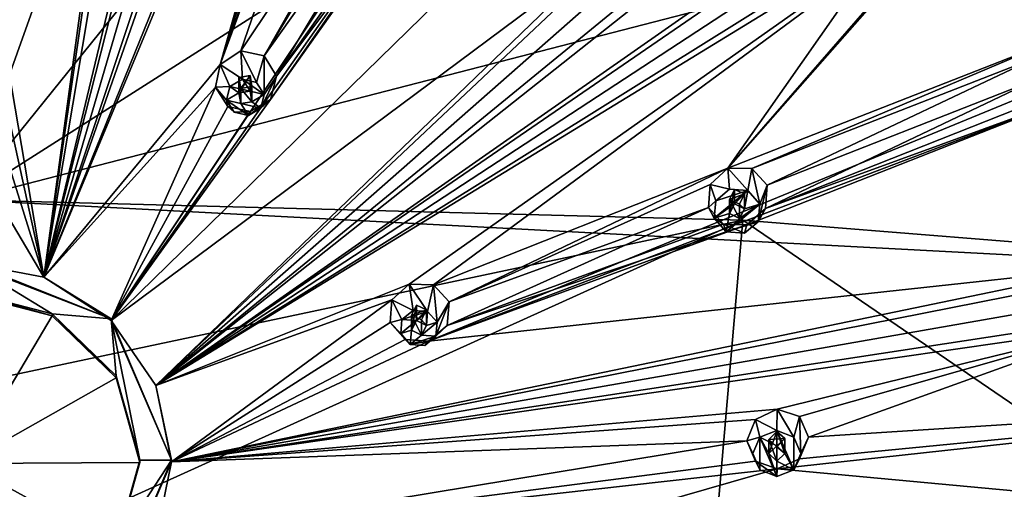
# Model space of a CAD drawing. Header units: millimetres. Extents: x -106 to 241, y -380 to 275.
# Tile 202 of 205: x 194 to 225, y 222 to 236. Entities that reach past the tile are written whole.
import ezdxf

# ---------------------------------------------------------------- set-up
doc = ezdxf.new("R2010")
doc.units = ezdxf.units.MM
doc.header["$LTSCALE"] = 65.185185
for name, color, linetype in [('1202', 7, 'CONTINUOUS'), ('1211', 7, 'CONTINUOUS'), ('1274', 7, 'CONTINUOUS'), ('1277', 7, 'CONTINUOUS'), ('1278', 7, 'CONTINUOUS'), ('1279', 7, 'CONTINUOUS'), ('1435', 7, 'CONTINUOUS'), ('1436', 7, 'CONTINUOUS'), ('1437', 7, 'CONTINUOUS'), ('1438', 7, 'CONTINUOUS'), ('1439', 7, 'CONTINUOUS'), ('1440', 7, 'CONTINUOUS'), ('1441', 7, 'CONTINUOUS'), ('1442', 7, 'CONTINUOUS'), ('1443', 7, 'CONTINUOUS'), ('1444', 7, 'CONTINUOUS'), ('1525', 7, 'CONTINUOUS'), ('1526', 7, 'CONTINUOUS'), ('1527', 7, 'CONTINUOUS'), ('1528', 7, 'CONTINUOUS'), ('1529', 7, 'CONTINUOUS'), ('1530', 7, 'CONTINUOUS'), ('1531', 7, 'CONTINUOUS'), ('1532', 7, 'CONTINUOUS'), ('1533', 7, 'CONTINUOUS'), ('1534', 7, 'CONTINUOUS'), ('1760', 7, 'CONTINUOUS'), ('1774', 7, 'CONTINUOUS'), ('1776', 7, 'CONTINUOUS'), ('1777', 7, 'CONTINUOUS'), ('1782', 7, 'CONTINUOUS')]:
    doc.layers.add(name, color=color, linetype=linetype)

msp = doc.modelspace()

# ---------------------------------------------------------------- linework, layer by layer
at = {"layer": '1202', "linetype": 'CONTINUOUS'}
for points in [[(192.3, 274.505, 45.483), (207.099, 272.241, 44.876), (192.3, 230.767, 23.68), (192.3, 274.505, 45.483)], [(207.099, 272.241, 44.876), (220.449, 265.67, 43.116), (192.3, 230.767, 23.68), (207.099, 272.241, 44.876)], [(220.449, 265.67, 43.116), (231.044, 255.436, 40.373), (192.3, 230.767, 23.68), (220.449, 265.67, 43.116)], [(231.044, 255.436, 40.373), (237.847, 242.541, 36.918), (192.3, 230.767, 23.68), (231.044, 255.436, 40.373)], [(237.847, 242.541, 36.918), (240.191, 228.246, 33.088), (192.3, 230.767, 23.68), (237.847, 242.541, 36.918)], [(192.3, 230.767, 23.68), (240.191, 228.246, 33.088), (216.734, 230.131, 26.056), (192.3, 230.767, 23.68)]]:
    msp.add_3dface(points, dxfattribs=at)
at = {"layer": '1211', "linetype": 'CONTINUOUS'}
for points in [[(192.3, 230.767, 23.68), (216.734, 230.131, 26.056), (192.3, 224.944, 22.272), (192.3, 230.767, 23.68)], [(192.3, 224.944, 22.272), (216.734, 230.131, 26.056), (192.3, 219.06, 21.149), (192.3, 224.944, 22.272)], [(192.3, 219.06, 21.149), (216.734, 230.131, 26.056), (215.666, 217.766, 23.359), (192.3, 219.06, 21.149)], [(215.666, 217.766, 23.359), (216.734, 230.131, 26.056), (238.297, 215.406, 29.652), (215.666, 217.766, 23.359)], [(216.734, 230.131, 26.056), (240.191, 228.246, 33.088), (238.297, 215.406, 29.652), (216.734, 230.131, 26.056)]]:
    msp.add_3dface(points, dxfattribs=at)
at = {"layer": '1274', "color": 7, "linetype": 'CONTINUOUS', "true_color": 0xe0e6ed}
for points in [[(196.897, 227.025, 55.402), (192.3, 228.864, 55.895), (195.05, 227.187, 55.445), (196.897, 227.025, 55.402)], [(192.3, 228.864, 55.895), (192.3, 227.899, 55.636), (195.05, 227.187, 55.445), (192.3, 228.864, 55.895)], [(197.063, 225.242, 54.924), (196.897, 227.025, 55.402), (195.05, 227.187, 55.445), (197.063, 225.242, 54.924)], [(198.8, 222.586, 54.212), (196.897, 227.025, 55.402), (197.8, 222.586, 54.212), (198.8, 222.586, 54.212)], [(197.8, 222.586, 54.212), (196.897, 227.025, 55.402), (197.063, 225.242, 54.924), (197.8, 222.586, 54.212)], [(196.897, 218.147, 53.023), (198.8, 222.586, 54.212), (197.063, 219.93, 53.501), (196.897, 218.147, 53.023)], [(197.063, 219.93, 53.501), (198.8, 222.586, 54.212), (197.8, 222.586, 54.212), (197.063, 219.93, 53.501)]]:
    msp.add_3dface(points, dxfattribs=at)
at = {"layer": '1277', "linetype": 'CONTINUOUS'}
for points in [[(192.3, 228.813, 56.088), (192.3, 228.864, 55.895), (196.897, 227.025, 55.402), (192.3, 228.813, 56.088)], [(192.3, 228.813, 56.088), (196.897, 227.025, 55.402), (194.787, 228.335, 55.96), (192.3, 228.813, 56.088)], [(194.787, 228.335, 55.96), (196.897, 227.025, 55.402), (196.897, 226.973, 55.595), (194.787, 228.335, 55.96)], [(196.897, 227.025, 55.402), (198.8, 222.586, 54.212), (196.897, 226.973, 55.595), (196.897, 227.025, 55.402)], [(196.897, 226.973, 55.595), (198.8, 222.586, 54.212), (198.305, 224.937, 55.049), (196.897, 226.973, 55.595)], [(198.305, 224.937, 55.049), (198.8, 222.586, 54.212), (198.8, 222.534, 54.406), (198.305, 224.937, 55.049)], [(198.8, 222.586, 54.212), (196.897, 218.147, 53.023), (198.8, 222.534, 54.406), (198.8, 222.586, 54.212)], [(198.8, 222.534, 54.406), (196.897, 218.147, 53.023), (198.305, 220.131, 53.762), (198.8, 222.534, 54.406)]]:
    msp.add_3dface(points, dxfattribs=at)
at = {"layer": '1278', "linetype": 'CONTINUOUS'}
for points in [[(195.05, 227.187, 55.445), (192.3, 227.899, 55.636), (195.05, 227.121, 55.691), (195.05, 227.187, 55.445)], [(192.3, 227.899, 55.636), (192.3, 227.833, 55.881), (195.05, 227.121, 55.691), (192.3, 227.899, 55.636)], [(197.063, 225.242, 54.924), (195.05, 227.187, 55.445), (197.063, 225.176, 55.17), (197.063, 225.242, 54.924)], [(197.063, 225.176, 55.17), (195.05, 227.187, 55.445), (195.05, 227.121, 55.691), (197.063, 225.176, 55.17)], [(197.8, 222.586, 54.212), (197.063, 225.242, 54.924), (197.8, 222.52, 54.458), (197.8, 222.586, 54.212)], [(197.8, 222.52, 54.458), (197.063, 225.242, 54.924), (197.063, 225.176, 55.17), (197.8, 222.52, 54.458)], [(197.063, 219.93, 53.501), (197.8, 222.586, 54.212), (197.063, 219.864, 53.746), (197.063, 219.93, 53.501)], [(197.063, 219.864, 53.746), (197.8, 222.586, 54.212), (197.8, 222.52, 54.458), (197.063, 219.864, 53.746)]]:
    msp.add_3dface(points, dxfattribs=at)
at = {"layer": '1279', "color": 7, "linetype": 'CONTINUOUS', "true_color": 0xe0e6ed}
for points in [[(192.3, 227.833, 55.881), (192.3, 222.485, 54.59), (195.05, 227.121, 55.691), (192.3, 227.833, 55.881)], [(192.3, 222.485, 54.59), (197.063, 225.176, 55.17), (195.05, 227.121, 55.691), (192.3, 222.485, 54.59)], [(192.3, 222.485, 54.59), (197.8, 222.52, 54.458), (197.063, 225.176, 55.17), (192.3, 222.485, 54.59)], [(192.3, 222.485, 54.59), (197.063, 219.864, 53.746), (197.8, 222.52, 54.458), (192.3, 222.485, 54.59)], [(192.3, 222.485, 54.59), (192.3, 219.837, 53.845), (195.05, 217.92, 53.225), (192.3, 222.485, 54.59)], [(192.3, 222.485, 54.59), (195.05, 217.92, 53.225), (197.063, 219.864, 53.746), (192.3, 222.485, 54.59)]]:
    msp.add_3dface(points, dxfattribs=at)
at = {"layer": '1435', "linetype": 'CONTINUOUS'}
for points in [[(201.469, 234.458, 58.666), (201.709, 234.08, 58.565), (201.705, 235.289, 56.818), (201.469, 234.458, 58.666)], [(201.705, 235.289, 56.818), (201.709, 234.08, 58.565), (202.095, 234.654, 56.69), (201.705, 235.289, 56.818)], [(201.709, 234.08, 58.565), (201.602, 233.649, 58.45), (202.095, 234.654, 56.69), (201.709, 234.08, 58.565)], [(202.095, 234.654, 56.69), (201.602, 233.649, 58.45), (201.902, 233.918, 56.593), (202.095, 234.654, 56.69)], [(201.602, 233.649, 58.45), (201.211, 233.417, 58.387), (201.902, 233.918, 56.593), (201.602, 233.649, 58.45)], [(201.902, 233.918, 56.593), (201.211, 233.417, 58.387), (201.269, 233.538, 56.586), (201.902, 233.918, 56.593)], [(200.764, 233.521, 58.415), (200.56, 233.698, 56.668), (201.269, 233.538, 56.586), (200.764, 233.521, 58.415)], [(201.211, 233.417, 58.387), (200.764, 233.521, 58.415), (201.269, 233.538, 56.586), (201.211, 233.417, 58.387)]]:
    msp.add_3dface(points, dxfattribs=at)
at = {"layer": '1436', "linetype": 'CONTINUOUS'}
for points in [[(200.631, 234.33, 58.632), (200.524, 233.899, 58.517), (200.915, 234.131, 58.579), (200.631, 234.33, 58.632)], [(201.023, 234.562, 58.694), (200.631, 234.33, 58.632), (201.264, 234.185, 58.593), (201.023, 234.562, 58.694)], [(201.264, 234.185, 58.593), (200.631, 234.33, 58.632), (200.915, 234.131, 58.579), (201.264, 234.185, 58.593)], [(201.709, 234.08, 58.565), (201.469, 234.458, 58.666), (201.023, 234.562, 58.694), (201.709, 234.08, 58.565)], [(201.709, 234.08, 58.565), (201.023, 234.562, 58.694), (201.264, 234.185, 58.593), (201.709, 234.08, 58.565)], [(200.915, 234.131, 58.579), (200.524, 233.899, 58.517), (200.97, 233.794, 58.488), (200.915, 234.131, 58.579)], [(201.709, 234.08, 58.565), (201.264, 234.185, 58.593), (201.319, 233.848, 58.503), (201.709, 234.08, 58.565)], [(201.602, 233.649, 58.45), (201.709, 234.08, 58.565), (201.319, 233.848, 58.503), (201.602, 233.649, 58.45)], [(200.764, 233.521, 58.415), (201.211, 233.417, 58.387), (200.524, 233.899, 58.517), (200.764, 233.521, 58.415)], [(200.524, 233.899, 58.517), (201.211, 233.417, 58.387), (200.97, 233.794, 58.488), (200.524, 233.899, 58.517)], [(200.97, 233.794, 58.488), (201.602, 233.649, 58.45), (201.319, 233.848, 58.503), (200.97, 233.794, 58.488)], [(201.211, 233.417, 58.387), (201.602, 233.649, 58.45), (200.97, 233.794, 58.488), (201.211, 233.417, 58.387)]]:
    msp.add_3dface(points, dxfattribs=at)
at = {"layer": '1437', "linetype": 'CONTINUOUS'}
for points in [[(201.264, 234.185, 58.593), (201.264, 234.675, 56.764), (201.318, 234.327, 56.707), (201.264, 234.185, 58.593)], [(200.97, 234.266, 56.726), (201.319, 233.848, 58.503), (201.318, 234.327, 56.707), (200.97, 234.266, 56.726)], [(201.319, 233.848, 58.503), (201.264, 234.185, 58.593), (201.318, 234.327, 56.707), (201.319, 233.848, 58.503)], [(200.97, 233.794, 58.488), (201.319, 233.848, 58.503), (200.97, 234.266, 56.726), (200.97, 233.794, 58.488)]]:
    msp.add_3dface(points, dxfattribs=at)
at = {"layer": '1438', "linetype": 'CONTINUOUS'}
for points in [[(200.329, 235.022, 56.889), (201.023, 234.562, 58.694), (200.969, 235.444, 56.902), (200.329, 235.022, 56.889)], [(201.469, 234.458, 58.666), (201.705, 235.289, 56.818), (200.969, 235.444, 56.902), (201.469, 234.458, 58.666)], [(201.023, 234.562, 58.694), (201.469, 234.458, 58.666), (200.969, 235.444, 56.902), (201.023, 234.562, 58.694)], [(200.174, 234.307, 56.792), (200.631, 234.33, 58.632), (200.329, 235.022, 56.889), (200.174, 234.307, 56.792)], [(200.631, 234.33, 58.632), (201.023, 234.562, 58.694), (200.329, 235.022, 56.889), (200.631, 234.33, 58.632)], [(200.524, 233.899, 58.517), (200.631, 234.33, 58.632), (200.174, 234.307, 56.792), (200.524, 233.899, 58.517)], [(200.56, 233.698, 56.668), (200.524, 233.899, 58.517), (200.174, 234.307, 56.792), (200.56, 233.698, 56.668)], [(200.56, 233.698, 56.668), (200.764, 233.521, 58.415), (200.524, 233.899, 58.517), (200.56, 233.698, 56.668)]]:
    msp.add_3dface(points, dxfattribs=at)
at = {"layer": '1439', "linetype": 'CONTINUOUS'}
for points in [[(201.264, 234.675, 56.764), (200.915, 234.131, 58.579), (200.913, 234.611, 56.783), (201.264, 234.675, 56.764)], [(201.264, 234.185, 58.593), (200.915, 234.131, 58.579), (201.264, 234.675, 56.764), (201.264, 234.185, 58.593)], [(200.915, 234.131, 58.579), (200.97, 233.794, 58.488), (200.913, 234.611, 56.783), (200.915, 234.131, 58.579)], [(200.97, 233.794, 58.488), (200.97, 234.266, 56.726), (200.913, 234.611, 56.783), (200.97, 233.794, 58.488)]]:
    msp.add_3dface(points, dxfattribs=at)
at = {"layer": '1440', "linetype": 'CONTINUOUS'}
for points in [[(207.136, 226.924, 56.648), (207.1, 226.482, 56.529), (207.517, 227.561, 54.748), (207.136, 226.924, 56.648)], [(207.517, 227.561, 54.748), (207.1, 226.482, 56.529), (207.453, 226.824, 54.592), (207.517, 227.561, 54.748)], [(205.995, 226.566, 56.552), (205.665, 226.911, 54.849), (206.135, 226.381, 54.669), (205.995, 226.566, 56.552)], [(207.1, 226.482, 56.529), (206.751, 226.194, 56.452), (207.453, 226.824, 54.592), (207.1, 226.482, 56.529)], [(207.453, 226.824, 54.592), (206.751, 226.194, 56.452), (206.864, 226.333, 54.561), (207.453, 226.824, 54.592)], [(206.293, 226.229, 56.461), (205.995, 226.566, 56.552), (206.135, 226.381, 54.669), (206.293, 226.229, 56.461)], [(206.864, 226.333, 54.561), (206.293, 226.229, 56.461), (206.135, 226.381, 54.669), (206.864, 226.333, 54.561)], [(206.751, 226.194, 56.452), (206.293, 226.229, 56.461), (206.864, 226.333, 54.561), (206.751, 226.194, 56.452)]]:
    msp.add_3dface(points, dxfattribs=at)
at = {"layer": '1441', "linetype": 'CONTINUOUS'}
for points in [[(206.38, 227.296, 56.747), (206.031, 227.008, 56.67), (206.838, 227.261, 56.738), (206.38, 227.296, 56.747)], [(206.838, 227.261, 56.738), (206.031, 227.008, 56.67), (206.489, 226.975, 56.661), (206.838, 227.261, 56.738)], [(206.804, 226.82, 56.62), (206.838, 227.261, 56.738), (206.489, 226.975, 56.661), (206.804, 226.82, 56.62)], [(207.136, 226.924, 56.648), (206.838, 227.261, 56.738), (206.804, 226.82, 56.62), (207.136, 226.924, 56.648)], [(206.031, 227.008, 56.67), (205.995, 226.566, 56.552), (206.489, 226.975, 56.661), (206.031, 227.008, 56.67)], [(206.489, 226.975, 56.661), (205.995, 226.566, 56.552), (206.328, 226.67, 56.58), (206.489, 226.975, 56.661)], [(207.1, 226.482, 56.529), (207.136, 226.924, 56.648), (206.643, 226.515, 56.538), (207.1, 226.482, 56.529)], [(207.136, 226.924, 56.648), (206.804, 226.82, 56.62), (206.643, 226.515, 56.538), (207.136, 226.924, 56.648)], [(205.995, 226.566, 56.552), (206.293, 226.229, 56.461), (206.328, 226.67, 56.58), (205.995, 226.566, 56.552)], [(206.328, 226.67, 56.58), (206.293, 226.229, 56.461), (206.643, 226.515, 56.538), (206.328, 226.67, 56.58)], [(206.293, 226.229, 56.461), (207.1, 226.482, 56.529), (206.643, 226.515, 56.538), (206.293, 226.229, 56.461)], [(206.293, 226.229, 56.461), (206.751, 226.194, 56.452), (207.1, 226.482, 56.529), (206.293, 226.229, 56.461)]]:
    msp.add_3dface(points, dxfattribs=at)
at = {"layer": '1442', "linetype": 'CONTINUOUS'}
for points in [[(206.804, 226.82, 56.62), (206.804, 227.31, 54.791), (206.641, 226.996, 54.743), (206.804, 226.82, 56.62)], [(206.328, 226.67, 56.58), (206.643, 226.515, 56.538), (206.328, 227.143, 54.817), (206.328, 226.67, 56.58)], [(206.328, 227.143, 54.817), (206.643, 226.515, 56.538), (206.641, 226.996, 54.743), (206.328, 227.143, 54.817)], [(206.643, 226.515, 56.538), (206.804, 226.82, 56.62), (206.641, 226.996, 54.743), (206.643, 226.515, 56.538)]]:
    msp.add_3dface(points, dxfattribs=at)
at = {"layer": '1443', "linetype": 'CONTINUOUS'}
for points in [[(205.717, 227.624, 55.002), (206.38, 227.296, 56.747), (206.263, 228.12, 55.04), (205.717, 227.624, 55.002)], [(206.38, 227.296, 56.747), (206.838, 227.261, 56.738), (206.263, 228.12, 55.04), (206.38, 227.296, 56.747)], [(206.263, 228.12, 55.04), (206.838, 227.261, 56.738), (207.023, 228.103, 54.935), (206.263, 228.12, 55.04)], [(206.838, 227.261, 56.738), (207.136, 226.924, 56.648), (207.023, 228.103, 54.935), (206.838, 227.261, 56.738)], [(207.136, 226.924, 56.648), (207.517, 227.561, 54.748), (207.023, 228.103, 54.935), (207.136, 226.924, 56.648)], [(205.665, 226.911, 54.849), (206.031, 227.008, 56.67), (205.717, 227.624, 55.002), (205.665, 226.911, 54.849)], [(206.031, 227.008, 56.67), (206.38, 227.296, 56.747), (205.717, 227.624, 55.002), (206.031, 227.008, 56.67)], [(205.665, 226.911, 54.849), (205.995, 226.566, 56.552), (206.031, 227.008, 56.67), (205.665, 226.911, 54.849)]]:
    msp.add_3dface(points, dxfattribs=at)
at = {"layer": '1444', "linetype": 'CONTINUOUS'}
for points in [[(206.489, 226.975, 56.661), (206.328, 226.67, 56.58), (206.487, 227.455, 54.866), (206.489, 226.975, 56.661)], [(206.328, 226.67, 56.58), (206.328, 227.143, 54.817), (206.487, 227.455, 54.866), (206.328, 226.67, 56.58)], [(206.804, 227.31, 54.791), (206.489, 226.975, 56.661), (206.487, 227.455, 54.866), (206.804, 227.31, 54.791)], [(206.804, 226.82, 56.62), (206.489, 226.975, 56.661), (206.804, 227.31, 54.791), (206.804, 226.82, 56.62)]]:
    msp.add_3dface(points, dxfattribs=at)
at = {"layer": '1525', "linetype": 'CONTINUOUS'}
for points in [[(217.265, 230.635, 55.515), (217.22, 230.082, 55.367), (217.503, 231.227, 53.603), (217.265, 230.635, 55.515)], [(217.503, 231.227, 53.603), (217.22, 230.082, 55.367), (217.444, 230.493, 53.477), (217.503, 231.227, 53.603)], [(215.839, 230.187, 55.395), (215.656, 230.528, 53.892), (216.125, 230.006, 53.685), (215.839, 230.187, 55.395)], [(217.444, 230.493, 53.477), (217.22, 230.082, 55.367), (216.863, 229.98, 53.511), (217.444, 230.493, 53.477)], [(216.211, 229.765, 55.282), (215.839, 230.187, 55.395), (216.125, 230.006, 53.685), (216.211, 229.765, 55.282)], [(216.784, 229.722, 55.27), (216.211, 229.765, 55.282), (216.125, 230.006, 53.685), (216.784, 229.722, 55.27)], [(216.863, 229.98, 53.511), (216.784, 229.722, 55.27), (216.125, 230.006, 53.685), (216.863, 229.98, 53.511)], [(217.22, 230.082, 55.367), (216.784, 229.722, 55.27), (216.863, 229.98, 53.511), (217.22, 230.082, 55.367)]]:
    msp.add_3dface(points, dxfattribs=at)
at = {"layer": '1526', "linetype": 'CONTINUOUS'}
for points in [[(215.884, 230.74, 55.543), (215.839, 230.187, 55.395), (216.892, 231.056, 55.628), (215.884, 230.74, 55.543)], [(216.892, 231.056, 55.628), (215.839, 230.187, 55.395), (216.475, 230.641, 55.517), (216.892, 231.056, 55.628)], [(216.32, 231.1, 55.64), (215.884, 230.74, 55.543), (216.892, 231.056, 55.628), (216.32, 231.1, 55.64)], [(216.79, 230.486, 55.475), (216.892, 231.056, 55.628), (216.475, 230.641, 55.517), (216.79, 230.486, 55.475)], [(217.265, 230.635, 55.515), (216.892, 231.056, 55.628), (216.79, 230.486, 55.475), (217.265, 230.635, 55.515)], [(216.475, 230.641, 55.517), (215.839, 230.187, 55.395), (216.314, 230.336, 55.435), (216.475, 230.641, 55.517)], [(216.211, 229.765, 55.282), (217.22, 230.082, 55.367), (217.265, 230.635, 55.515), (216.211, 229.765, 55.282)], [(216.211, 229.765, 55.282), (217.265, 230.635, 55.515), (216.629, 230.181, 55.394), (216.211, 229.765, 55.282)], [(217.265, 230.635, 55.515), (216.79, 230.486, 55.475), (216.629, 230.181, 55.394), (217.265, 230.635, 55.515)], [(215.839, 230.187, 55.395), (216.211, 229.765, 55.282), (216.314, 230.336, 55.435), (215.839, 230.187, 55.395)], [(216.314, 230.336, 55.435), (216.211, 229.765, 55.282), (216.629, 230.181, 55.394), (216.314, 230.336, 55.435)], [(216.211, 229.765, 55.282), (216.784, 229.722, 55.27), (217.22, 230.082, 55.367), (216.211, 229.765, 55.282)]]:
    msp.add_3dface(points, dxfattribs=at)
at = {"layer": '1527', "linetype": 'CONTINUOUS'}
for points in [[(216.79, 230.486, 55.475), (216.79, 230.956, 53.719), (216.628, 230.636, 53.695), (216.79, 230.486, 55.475)], [(216.314, 230.336, 55.435), (216.629, 230.181, 55.394), (216.314, 230.776, 53.793), (216.314, 230.336, 55.435)], [(216.314, 230.776, 53.793), (216.629, 230.181, 55.394), (216.628, 230.636, 53.695), (216.314, 230.776, 53.793)], [(216.629, 230.181, 55.394), (216.79, 230.486, 55.475), (216.628, 230.636, 53.695), (216.629, 230.181, 55.394)]]:
    msp.add_3dface(points, dxfattribs=at)
at = {"layer": '1528', "linetype": 'CONTINUOUS'}
for points in [[(215.707, 231.248, 54.018), (216.32, 231.1, 55.64), (216.263, 231.763, 53.989), (215.707, 231.248, 54.018)], [(216.32, 231.1, 55.64), (216.892, 231.056, 55.628), (216.263, 231.763, 53.989), (216.32, 231.1, 55.64)], [(216.263, 231.763, 53.989), (216.892, 231.056, 55.628), (217.02, 231.756, 53.815), (216.263, 231.763, 53.989)], [(216.892, 231.056, 55.628), (217.265, 230.635, 55.515), (217.02, 231.756, 53.815), (216.892, 231.056, 55.628)], [(217.265, 230.635, 55.515), (217.503, 231.227, 53.603), (217.02, 231.756, 53.815), (217.265, 230.635, 55.515)], [(215.656, 230.528, 53.892), (215.884, 230.74, 55.543), (215.707, 231.248, 54.018), (215.656, 230.528, 53.892)], [(215.884, 230.74, 55.543), (216.32, 231.1, 55.64), (215.707, 231.248, 54.018), (215.884, 230.74, 55.543)], [(215.656, 230.528, 53.892), (215.839, 230.187, 55.395), (215.884, 230.74, 55.543), (215.656, 230.528, 53.892)]]:
    msp.add_3dface(points, dxfattribs=at)
at = {"layer": '1529', "linetype": 'CONTINUOUS'}
for points in [[(216.475, 230.641, 55.517), (216.314, 230.336, 55.435), (216.474, 231.095, 53.818), (216.475, 230.641, 55.517)], [(216.314, 230.336, 55.435), (216.314, 230.776, 53.793), (216.474, 231.095, 53.818), (216.314, 230.336, 55.435)], [(216.79, 230.956, 53.719), (216.475, 230.641, 55.517), (216.474, 231.095, 53.818), (216.79, 230.956, 53.719)], [(216.79, 230.486, 55.475), (216.475, 230.641, 55.517), (216.79, 230.956, 53.719), (216.79, 230.486, 55.475)]]:
    msp.add_3dface(points, dxfattribs=at)
at = {"layer": '1530', "linetype": 'CONTINUOUS'}
for points in [[(217.05, 222.799, 53.416), (216.857, 223.198, 51.928), (217.132, 222.562, 51.69), (217.05, 222.799, 53.416)], [(218.55, 222.799, 53.416), (218.33, 222.287, 53.278), (218.8, 223.317, 51.484), (218.55, 222.799, 53.416)], [(218.8, 223.317, 51.484), (218.33, 222.287, 53.278), (218.515, 222.636, 51.371), (218.8, 223.317, 51.484)], [(217.27, 222.287, 53.278), (217.05, 222.799, 53.416), (217.132, 222.562, 51.69), (217.27, 222.287, 53.278)], [(218.515, 222.636, 51.371), (218.33, 222.287, 53.278), (217.812, 222.319, 51.459), (218.515, 222.636, 51.371)], [(217.8, 222.075, 53.222), (217.27, 222.287, 53.278), (217.132, 222.562, 51.69), (217.8, 222.075, 53.222)], [(217.812, 222.319, 51.459), (217.8, 222.075, 53.222), (217.132, 222.562, 51.69), (217.812, 222.319, 51.459)], [(218.33, 222.287, 53.278), (217.8, 222.075, 53.222), (217.812, 222.319, 51.459), (218.33, 222.287, 53.278)]]:
    msp.add_3dface(points, dxfattribs=at)
at = {"layer": '1531', "linetype": 'CONTINUOUS'}
for points in [[(217.8, 223.524, 53.61), (217.27, 223.312, 53.553), (217.8, 223.041, 53.48), (217.8, 223.524, 53.61)], [(217.8, 223.524, 53.61), (218.33, 222.287, 53.278), (218.33, 223.312, 53.553), (217.8, 223.524, 53.61)], [(218.33, 222.287, 53.278), (217.8, 223.524, 53.61), (218.05, 222.799, 53.416), (218.33, 222.287, 53.278)], [(218.05, 222.799, 53.416), (217.8, 223.524, 53.61), (217.8, 223.041, 53.48), (218.05, 222.799, 53.416)], [(217.05, 222.799, 53.416), (217.27, 222.287, 53.278), (217.27, 223.312, 53.553), (217.05, 222.799, 53.416)], [(217.27, 222.287, 53.278), (217.8, 222.075, 53.222), (217.27, 223.312, 53.553), (217.27, 222.287, 53.278)], [(217.27, 223.312, 53.553), (217.8, 222.075, 53.222), (217.55, 222.799, 53.416), (217.27, 223.312, 53.553)], [(217.8, 223.041, 53.48), (217.27, 223.312, 53.553), (217.55, 222.799, 53.416), (217.8, 223.041, 53.48)], [(218.33, 222.287, 53.278), (218.55, 222.799, 53.416), (218.33, 223.312, 53.553), (218.33, 222.287, 53.278)], [(217.55, 222.799, 53.416), (217.8, 222.075, 53.222), (217.8, 222.558, 53.351), (217.55, 222.799, 53.416)], [(218.33, 222.287, 53.278), (218.05, 222.799, 53.416), (217.8, 222.558, 53.351), (218.33, 222.287, 53.278)], [(217.8, 222.075, 53.222), (218.33, 222.287, 53.278), (217.8, 222.558, 53.351), (217.8, 222.075, 53.222)]]:
    msp.add_3dface(points, dxfattribs=at)
at = {"layer": '1532', "linetype": 'CONTINUOUS'}
for points in [[(217.55, 222.799, 53.416), (217.8, 222.558, 53.351), (217.55, 223.239, 51.774), (217.55, 222.799, 53.416)], [(217.55, 223.239, 51.774), (217.8, 222.558, 53.351), (217.799, 223.013, 51.652), (217.55, 223.239, 51.774)], [(218.05, 222.799, 53.416), (218.05, 223.27, 51.66), (217.799, 223.013, 51.652), (218.05, 222.799, 53.416)], [(217.8, 222.558, 53.351), (218.05, 222.799, 53.416), (217.799, 223.013, 51.652), (217.8, 222.558, 53.351)]]:
    msp.add_3dface(points, dxfattribs=at)
at = {"layer": '1533', "linetype": 'CONTINUOUS'}
for points in [[(217.132, 223.868, 52.04), (217.8, 223.524, 53.61), (217.812, 224.194, 51.961), (217.132, 223.868, 52.04)], [(217.8, 223.524, 53.61), (218.33, 223.312, 53.553), (217.812, 224.194, 51.961), (217.8, 223.524, 53.61)], [(217.812, 224.194, 51.961), (218.33, 223.312, 53.553), (218.515, 223.963, 51.727), (217.812, 224.194, 51.961)], [(216.857, 223.198, 51.928), (217.27, 223.312, 53.553), (217.132, 223.868, 52.04), (216.857, 223.198, 51.928)], [(217.27, 223.312, 53.553), (217.8, 223.524, 53.61), (217.132, 223.868, 52.04), (217.27, 223.312, 53.553)], [(218.33, 223.312, 53.553), (218.55, 222.799, 53.416), (218.515, 223.963, 51.727), (218.33, 223.312, 53.553)], [(218.55, 222.799, 53.416), (218.8, 223.317, 51.484), (218.515, 223.963, 51.727), (218.55, 222.799, 53.416)], [(216.857, 223.198, 51.928), (217.05, 222.799, 53.416), (217.27, 223.312, 53.553), (216.857, 223.198, 51.928)]]:
    msp.add_3dface(points, dxfattribs=at)
at = {"layer": '1534', "linetype": 'CONTINUOUS'}
for points in [[(217.8, 223.041, 53.48), (217.55, 222.799, 53.416), (217.799, 223.496, 51.782), (217.8, 223.041, 53.48)], [(217.55, 222.799, 53.416), (217.55, 223.239, 51.774), (217.799, 223.496, 51.782), (217.55, 222.799, 53.416)], [(218.05, 223.27, 51.66), (217.8, 223.041, 53.48), (217.799, 223.496, 51.782), (218.05, 223.27, 51.66)], [(218.05, 222.799, 53.416), (217.8, 223.041, 53.48), (218.05, 223.27, 51.66), (218.05, 222.799, 53.416)]]:
    msp.add_3dface(points, dxfattribs=at)
at = {"layer": '1760', "linetype": 'CONTINUOUS'}
for points in [[(196.897, 226.973, 55.595), (219.51, 260.899, 54.53), (214.413, 251.894, 56.134), (196.897, 226.973, 55.595)], [(219.51, 260.899, 54.53), (196.897, 226.973, 55.595), (218.637, 248.22, 55.149), (219.51, 260.899, 54.53)], [(194.787, 228.335, 55.96), (198.911, 258.56, 57.92), (193.273, 237.237, 57.482), (194.787, 228.335, 55.96)], [(194.787, 228.335, 55.96), (199.058, 257.798, 57.96), (198.911, 258.56, 57.92), (194.787, 228.335, 55.96)], [(194.787, 228.335, 55.96), (199.651, 257.388, 57.946), (199.058, 257.798, 57.96), (194.787, 228.335, 55.96)], [(199.651, 257.388, 57.946), (194.787, 228.335, 55.96), (199.261, 246.983, 58.067), (199.651, 257.388, 57.946)], [(194.787, 228.335, 55.96), (206.183, 255.702, 57.398), (206.191, 256.479, 57.362), (194.787, 228.335, 55.96)], [(194.787, 228.335, 55.96), (206.191, 256.479, 57.362), (201.107, 246.403, 57.912), (194.787, 228.335, 55.96)], [(206.183, 255.702, 57.398), (194.787, 228.335, 55.96), (200.329, 235.022, 56.889), (206.183, 255.702, 57.398)], [(207.94, 255.727, 57.161), (207.395, 255.181, 57.259), (200.329, 235.022, 56.889), (207.94, 255.727, 57.161)], [(207.94, 255.727, 57.161), (200.329, 235.022, 56.889), (200.969, 235.444, 56.902), (207.94, 255.727, 57.161)], [(206.68, 255.182, 57.355), (206.183, 255.702, 57.398), (200.329, 235.022, 56.889), (206.68, 255.182, 57.355)], [(207.94, 255.727, 57.161), (200.969, 235.444, 56.902), (206.51, 243.744, 57.2), (207.94, 255.727, 57.161)], [(207.395, 255.181, 57.259), (206.68, 255.182, 57.355), (200.329, 235.022, 56.889), (207.395, 255.181, 57.259)], [(196.897, 226.973, 55.595), (214.413, 251.894, 56.134), (201.902, 233.918, 56.593), (196.897, 226.973, 55.595)], [(201.902, 233.918, 56.593), (214.413, 251.894, 56.134), (208.081, 242.642, 56.904), (201.902, 233.918, 56.593)], [(229.702, 250.94, 51.862), (224.677, 241.44, 53.082), (216.263, 231.763, 53.989), (229.702, 250.94, 51.862)], [(226.53, 235.784, 51.817), (229.702, 250.94, 51.862), (216.263, 231.763, 53.989), (226.53, 235.784, 51.817)], [(218.637, 248.22, 55.149), (196.897, 226.973, 55.595), (212.369, 238.5, 55.794), (218.637, 248.22, 55.149)], [(194.787, 228.335, 55.96), (199.331, 246.228, 58.032), (199.261, 246.983, 58.067), (194.787, 228.335, 55.96)], [(194.787, 228.335, 55.96), (201.107, 246.403, 57.912), (200.616, 245.825, 57.924), (194.787, 228.335, 55.96)], [(194.787, 228.335, 55.96), (199.889, 245.758, 57.973), (199.331, 246.228, 58.032), (194.787, 228.335, 55.96)], [(199.889, 245.758, 57.973), (194.787, 228.335, 55.96), (200.616, 245.825, 57.924), (199.889, 245.758, 57.973)], [(200.969, 235.444, 56.902), (201.705, 235.289, 56.818), (206.51, 243.744, 57.2), (200.969, 235.444, 56.902)], [(201.705, 235.289, 56.818), (206.349, 243.003, 57.168), (206.51, 243.744, 57.2), (201.705, 235.289, 56.818)], [(201.705, 235.289, 56.818), (206.735, 242.389, 57.07), (206.349, 243.003, 57.168), (201.705, 235.289, 56.818)], [(198.305, 224.937, 55.049), (222.818, 241.767, 53.664), (223.26, 242.403, 53.591), (198.305, 224.937, 55.049)], [(198.305, 224.937, 55.049), (223.26, 242.403, 53.591), (213.51, 236.983, 55.388), (198.305, 224.937, 55.049)], [(201.705, 235.289, 56.818), (202.095, 234.654, 56.69), (206.735, 242.389, 57.07), (201.705, 235.289, 56.818)], [(202.095, 234.654, 56.69), (201.902, 233.918, 56.593), (208.081, 242.642, 56.904), (202.095, 234.654, 56.69)], [(202.095, 234.654, 56.69), (208.081, 242.642, 56.904), (207.443, 242.236, 56.962), (202.095, 234.654, 56.69)], [(206.735, 242.389, 57.07), (202.095, 234.654, 56.69), (207.443, 242.236, 56.962), (206.735, 242.389, 57.07)], [(198.305, 224.937, 55.049), (222.919, 241.059, 53.57), (222.818, 241.767, 53.664), (198.305, 224.937, 55.049)], [(224.677, 241.44, 53.082), (224.218, 240.801, 53.161), (216.263, 231.763, 53.989), (224.677, 241.44, 53.082)], [(222.919, 241.059, 53.57), (198.305, 224.937, 55.049), (223.481, 240.658, 53.367), (222.919, 241.059, 53.57)], [(198.305, 224.937, 55.049), (224.218, 240.801, 53.161), (223.481, 240.658, 53.367), (198.305, 224.937, 55.049)], [(224.218, 240.801, 53.161), (198.305, 224.937, 55.049), (206.263, 228.12, 55.04), (224.218, 240.801, 53.161)], [(224.218, 240.801, 53.161), (206.263, 228.12, 55.04), (207.023, 228.103, 54.935), (224.218, 240.801, 53.161)], [(224.218, 240.801, 53.161), (207.023, 228.103, 54.935), (216.263, 231.763, 53.989), (224.218, 240.801, 53.161)], [(196.897, 226.973, 55.595), (198.305, 224.937, 55.049), (212.369, 238.5, 55.794), (196.897, 226.973, 55.595)], [(198.305, 224.937, 55.049), (211.992, 237.841, 55.785), (212.369, 238.5, 55.794), (198.305, 224.937, 55.049)], [(236.178, 238.411, 48.505), (227.122, 234.025, 51.346), (206.864, 226.333, 54.561), (236.178, 238.411, 48.505)], [(228.304, 228.654, 49.907), (236.178, 238.411, 48.505), (206.864, 226.333, 54.561), (228.304, 228.654, 49.907)], [(198.305, 224.937, 55.049), (212.167, 237.141, 55.664), (211.992, 237.841, 55.785), (198.305, 224.937, 55.049)], [(194.787, 228.335, 55.96), (193.273, 237.237, 57.482), (192.977, 236.565, 57.398), (194.787, 228.335, 55.96)], [(212.167, 237.141, 55.664), (198.305, 224.937, 55.049), (212.787, 236.785, 55.502), (212.167, 237.141, 55.664)], [(198.305, 224.937, 55.049), (213.51, 236.983, 55.388), (212.787, 236.785, 55.502), (198.305, 224.937, 55.049)], [(192.3, 236.291, 57.363), (194.787, 228.335, 55.96), (192.977, 236.565, 57.398), (192.3, 236.291, 57.363)], [(192.3, 236.291, 57.363), (192.3, 232.541, 56.789), (194.787, 228.335, 55.96), (192.3, 236.291, 57.363)], [(226.53, 235.784, 51.817), (216.263, 231.763, 53.989), (217.02, 231.756, 53.815), (226.53, 235.784, 51.817)], [(225.974, 235.25, 51.918), (226.53, 235.784, 51.817), (217.02, 231.756, 53.815), (225.974, 235.25, 51.918)], [(194.787, 228.335, 55.96), (200.174, 234.307, 56.792), (200.329, 235.022, 56.889), (194.787, 228.335, 55.96)], [(217.503, 231.227, 53.603), (225.974, 235.25, 51.918), (217.02, 231.756, 53.815), (217.503, 231.227, 53.603)], [(225.925, 234.537, 51.823), (225.974, 235.25, 51.918), (217.503, 231.227, 53.603), (225.925, 234.537, 51.823)], [(226.384, 234.031, 51.591), (225.925, 234.537, 51.823), (217.444, 230.493, 53.477), (226.384, 234.031, 51.591)], [(225.925, 234.537, 51.823), (217.503, 231.227, 53.603), (217.444, 230.493, 53.477), (225.925, 234.537, 51.823)], [(194.787, 228.335, 55.96), (196.897, 226.973, 55.595), (200.174, 234.307, 56.792), (194.787, 228.335, 55.96)], [(196.897, 226.973, 55.595), (200.56, 233.698, 56.668), (200.174, 234.307, 56.792), (196.897, 226.973, 55.595)], [(206.864, 226.333, 54.561), (227.122, 234.025, 51.346), (216.863, 229.98, 53.511), (206.864, 226.333, 54.561)], [(227.122, 234.025, 51.346), (217.444, 230.493, 53.477), (216.863, 229.98, 53.511), (227.122, 234.025, 51.346)], [(227.122, 234.025, 51.346), (226.384, 234.031, 51.591), (217.444, 230.493, 53.477), (227.122, 234.025, 51.346)], [(196.897, 226.973, 55.595), (201.902, 233.918, 56.593), (201.269, 233.538, 56.586), (196.897, 226.973, 55.595)], [(200.56, 233.698, 56.668), (196.897, 226.973, 55.595), (201.269, 233.538, 56.586), (200.56, 233.698, 56.668)], [(192.3, 232.541, 56.789), (192.3, 228.813, 56.088), (194.787, 228.335, 55.96), (192.3, 232.541, 56.789)], [(207.023, 228.103, 54.935), (207.517, 227.561, 54.748), (216.263, 231.763, 53.989), (207.023, 228.103, 54.935)], [(207.517, 227.561, 54.748), (215.707, 231.248, 54.018), (216.263, 231.763, 53.989), (207.517, 227.561, 54.748)], [(207.517, 227.561, 54.748), (215.656, 230.528, 53.892), (215.707, 231.248, 54.018), (207.517, 227.561, 54.748)], [(207.517, 227.561, 54.748), (207.453, 226.824, 54.592), (215.656, 230.528, 53.892), (207.517, 227.561, 54.748)], [(215.656, 230.528, 53.892), (207.453, 226.824, 54.592), (216.125, 230.006, 53.685), (215.656, 230.528, 53.892)], [(207.453, 226.824, 54.592), (216.863, 229.98, 53.511), (216.125, 230.006, 53.685), (207.453, 226.824, 54.592)], [(207.453, 226.824, 54.592), (206.864, 226.333, 54.561), (216.863, 229.98, 53.511), (207.453, 226.824, 54.592)], [(198.8, 222.534, 54.406), (227.658, 228.241, 50.04), (228.304, 228.654, 49.907), (198.8, 222.534, 54.406)], [(198.8, 222.534, 54.406), (228.304, 228.654, 49.907), (206.864, 226.333, 54.561), (198.8, 222.534, 54.406)], [(198.8, 222.534, 54.406), (227.462, 227.554, 49.952), (227.658, 228.241, 50.04), (198.8, 222.534, 54.406)], [(198.305, 224.937, 55.049), (205.717, 227.624, 55.002), (206.263, 228.12, 55.04), (198.305, 224.937, 55.049)], [(198.305, 224.937, 55.049), (198.8, 222.534, 54.406), (205.717, 227.624, 55.002), (198.305, 224.937, 55.049)], [(198.8, 222.534, 54.406), (205.665, 226.911, 54.849), (205.717, 227.624, 55.002), (198.8, 222.534, 54.406)], [(227.462, 227.554, 49.952), (198.8, 222.534, 54.406), (227.797, 226.968, 49.699), (227.462, 227.554, 49.952)], [(198.8, 222.534, 54.406), (228.504, 226.815, 49.414), (227.797, 226.968, 49.699), (198.8, 222.534, 54.406)], [(205.665, 226.911, 54.849), (198.8, 222.534, 54.406), (206.135, 226.381, 54.669), (205.665, 226.911, 54.849)], [(228.504, 226.815, 49.414), (198.8, 222.534, 54.406), (217.812, 224.194, 51.961), (228.504, 226.815, 49.414)], [(228.504, 226.815, 49.414), (217.812, 224.194, 51.961), (218.515, 223.963, 51.727), (228.504, 226.815, 49.414)], [(218.8, 223.317, 51.484), (228.504, 226.815, 49.414), (218.515, 223.963, 51.727), (218.8, 223.317, 51.484)], [(238.297, 224.558, 44.793), (228.504, 226.815, 49.414), (218.8, 223.317, 51.484), (238.297, 224.558, 44.793)], [(198.8, 222.534, 54.406), (206.864, 226.333, 54.561), (206.135, 226.381, 54.669), (198.8, 222.534, 54.406)], [(238.297, 224.558, 44.793), (229.026, 219.752, 47.271), (216.863, 216.533, 49.908), (238.297, 224.558, 44.793)], [(227.122, 214.112, 46.01), (238.297, 224.558, 44.793), (216.863, 216.533, 49.908), (227.122, 214.112, 46.01)], [(228.504, 221.323, 47.942), (238.297, 224.558, 44.793), (217.812, 222.319, 51.459), (228.504, 221.323, 47.942)], [(238.297, 224.558, 44.793), (218.515, 222.636, 51.371), (217.812, 222.319, 51.459), (238.297, 224.558, 44.793)], [(238.297, 224.558, 44.793), (218.8, 223.317, 51.484), (218.515, 222.636, 51.371), (238.297, 224.558, 44.793)], [(198.8, 222.534, 54.406), (217.132, 223.868, 52.04), (217.812, 224.194, 51.961), (198.8, 222.534, 54.406)], [(198.8, 222.534, 54.406), (216.857, 223.198, 51.928), (217.132, 223.868, 52.04), (198.8, 222.534, 54.406)], [(198.8, 222.534, 54.406), (198.305, 220.131, 53.762), (216.857, 223.198, 51.928), (198.8, 222.534, 54.406)], [(216.857, 223.198, 51.928), (198.305, 220.131, 53.762), (217.132, 222.562, 51.69), (216.857, 223.198, 51.928)], [(198.305, 220.131, 53.762), (217.812, 222.319, 51.459), (217.132, 222.562, 51.69), (198.305, 220.131, 53.762)], [(198.305, 220.131, 53.762), (206.865, 219.167, 52.641), (217.812, 222.319, 51.459), (198.305, 220.131, 53.762)], [(206.865, 219.167, 52.641), (228.504, 221.323, 47.942), (217.812, 222.319, 51.459), (206.865, 219.167, 52.641)]]:
    msp.add_3dface(points, dxfattribs=at)
at = {"layer": '1774', "linetype": 'CONTINUOUS'}
for points in [[(217.55, 223.239, 51.774), (218.05, 223.27, 51.66), (217.799, 223.496, 51.782), (217.55, 223.239, 51.774)], [(218.05, 223.27, 51.66), (217.55, 223.239, 51.774), (217.799, 223.013, 51.652), (218.05, 223.27, 51.66)]]:
    msp.add_3dface(points, dxfattribs=at)
at = {"layer": '1776', "linetype": 'CONTINUOUS'}
for points in [[(206.328, 227.143, 54.817), (206.804, 227.31, 54.791), (206.487, 227.455, 54.866), (206.328, 227.143, 54.817)], [(206.804, 227.31, 54.791), (206.328, 227.143, 54.817), (206.641, 226.996, 54.743), (206.804, 227.31, 54.791)]]:
    msp.add_3dface(points, dxfattribs=at)
at = {"layer": '1777', "linetype": 'CONTINUOUS'}
for points in [[(216.314, 230.776, 53.793), (216.79, 230.956, 53.719), (216.474, 231.095, 53.818), (216.314, 230.776, 53.793)], [(216.79, 230.956, 53.719), (216.314, 230.776, 53.793), (216.628, 230.636, 53.695), (216.79, 230.956, 53.719)]]:
    msp.add_3dface(points, dxfattribs=at)
at = {"layer": '1782', "linetype": 'CONTINUOUS'}
for points in [[(200.97, 234.266, 56.726), (201.264, 234.675, 56.764), (200.913, 234.611, 56.783), (200.97, 234.266, 56.726)], [(201.264, 234.675, 56.764), (200.97, 234.266, 56.726), (201.318, 234.327, 56.707), (201.264, 234.675, 56.764)]]:
    msp.add_3dface(points, dxfattribs=at)

doc.saveas('drawing.dxf')
